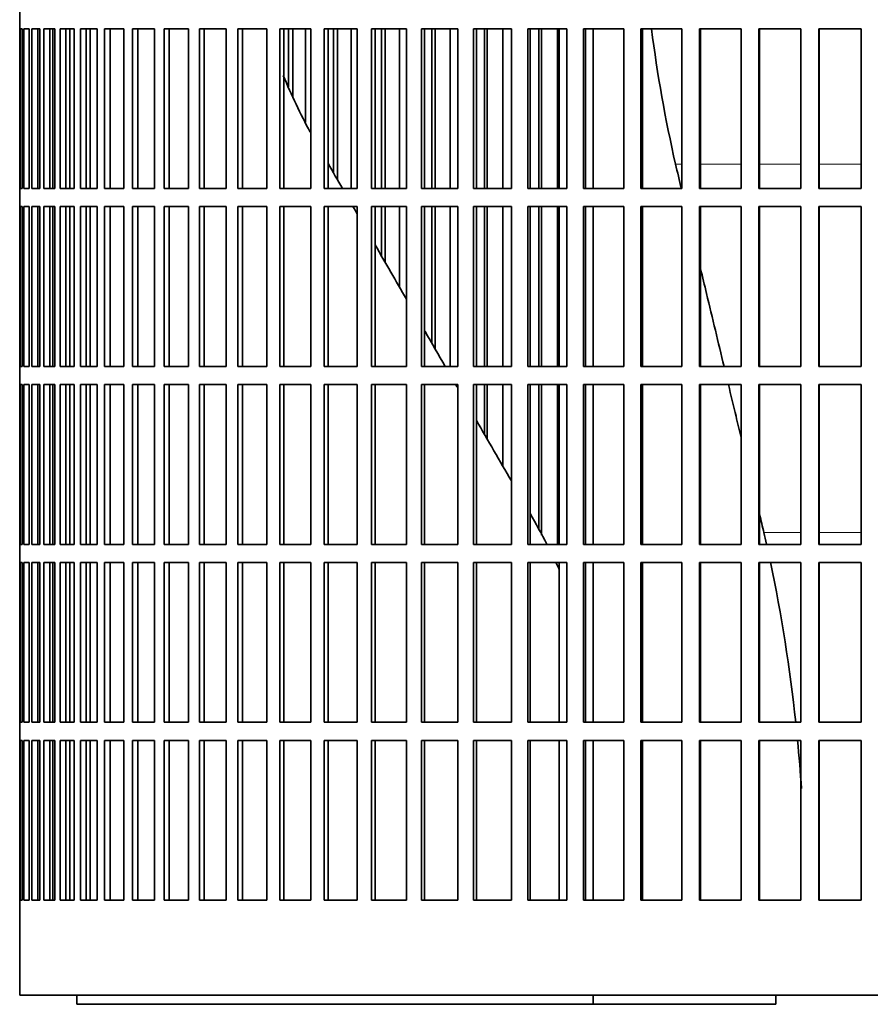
# Model space of a CAD drawing. Header units: millimetres. Extents: x 402 to 1276, y -1884 to 1700.
# Tile 15 of 23: x 899 to 1040, y -263 to -100. Entities that reach past the tile are written whole.
import ezdxf

# ---------------------------------------------------------------- set-up
doc = ezdxf.new("R2010")
doc.units = ezdxf.units.MM
doc.layers.add('VSI344-454_FILTR', color=7, linetype='Continuous')
doc.layers.add('VSI344-454_SUPPO', color=7, linetype='Continuous')

# ---------------------------------------------------------------- blocks, each defined once
blk = doc.blocks.new('SE3')
at = {"layer": 'VSI344-454_FILTR', "color": 7, "linetype": 'Continuous', "lineweight": 35}
for p, q in [((899.37, -98.18), (899.37, -101.18)), ((899.37, -101.18), (899.37, -101.18)), ((899.37, -127.68), (899.37, -101.18)), ((899.42, -127.68), (899.42, -101.18)), ((899.42, -101.18), (899.79, -101.18)), ((899.79, -127.68), (899.79, -101.18)), ((900.05, -127.68), (900.05, -101.18)), ((900.05, -101.18), (900.91, -101.18)), ((900.91, -127.68), (900.91, -101.18)), ((901.37, -127.68), (901.37, -101.18)), ((901.37, -101.18), (902.72, -101.18)), ((902.36, -127.68), (902.36, -101.18)), ((902.71, -127.68), (902.71, -101.18)), ((902.72, -127.68), (902.72, -101.18)), ((903.39, -127.68), (903.39, -101.18)), ((903.39, -101.18), (905.21, -101.18)), ((904.35, -127.68), (904.35, -101.18)), ((904.85, -127.68), (904.85, -101.18)), ((905.21, -127.68), (905.21, -101.18)), ((906.08, -127.68), (906.08, -101.18)), ((906.08, -101.18), (908.37, -101.18)), ((907.03, -127.68), (907.03, -101.18)), ((907.66, -127.68), (907.66, -101.18)), ((908.37, -127.68), (908.37, -101.18)), ((909.44, -127.68), (909.44, -101.18)), ((909.44, -101.18), (912.19, -101.18)), ((910.36, -127.68), (910.36, -101.18)), ((912.19, -127.68), (912.19, -101.18)), ((913.45, -127.68), (913.45, -101.18)), ((913.45, -101.18), (916.64, -101.18)), ((914.34, -127.68), (914.34, -101.18)), ((916.64, -127.68), (916.64, -101.18)), ((918.09, -127.68), (918.09, -101.18)), ((918.09, -101.18), (921.71, -101.18)), ((918.95, -127.68), (918.95, -101.18)), ((921.71, -127.68), (921.71, -101.18)), ((923.34, -127.68), (923.34, -101.18)), ((923.34, -101.18), (927.37, -101.18)), ((924.16, -127.68), (924.16, -101.18)), ((927.37, -127.68), (927.37, -101.18)), ((929.17, -127.68), (929.17, -101.18)), ((929.17, -101.18), (933.59, -101.18)), ((929.94, -127.68), (929.94, -101.18)), ((933.59, -127.68), (933.59, -101.18)), ((935.55, -127.68), (935.55, -101.18)), ((935.55, -101.18), (940.35, -101.18)), ((936.28, -127.68), (936.28, -101.18)), ((940.35, -127.68), (940.35, -101.18)), ((942.46, -101.18), (947.6, -101.18)), ((942.46, -127.68), (942.46, -101.18)), ((943.14, -127.68), (943.14, -101.18)), ((943.91, -110.8), (943.91, -101.18)), ((944.62, -112.52), (944.62, -101.18)), ((946.75, -116.69), (946.75, -101.18)), ((947.6, -127.68), (947.6, -101.18)), ((949.85, -101.18), (955.32, -101.18)), ((949.85, -127.68), (949.85, -101.18)), ((950.48, -127.68), (950.48, -101.18)), ((951.4, -125.13), (951.4, -101.18)), ((952.06, -126.26), (952.06, -101.18)), ((954.32, -127.68), (954.32, -101.18)), ((955.32, -127.68), (955.32, -101.18)), ((957.7, -101.18), (963.46, -101.18)), ((957.7, -127.68), (957.7, -101.18)), ((958.28, -127.68), (958.28, -101.18)), ((959.34, -127.68), (959.34, -101.18)), ((959.94, -127.68), (959.94, -101.18)), ((962.33, -127.68), (962.33, -101.18)), ((963.46, -127.68), (963.46, -101.18)), ((965.97, -101.18), (972, -101.18)), ((965.97, -127.68), (965.97, -101.18)), ((966.48, -127.68), (966.48, -101.18)), ((967.68, -127.68), (967.68, -101.18)), ((968.23, -127.68), (968.23, -101.18)), ((970.73, -127.68), (970.73, -101.18)), ((972, -127.68), (972, -101.18)), ((974.6, -101.18), (980.87, -101.18)), ((974.6, -127.68), (974.6, -101.18)), ((975.06, -127.68), (975.06, -101.18)), ((976.39, -127.68), (976.39, -101.18)), ((976.88, -127.68), (976.88, -101.18)), ((979.47, -127.68), (979.47, -101.18)), ((980.87, -127.68), (980.87, -101.18)), ((983.58, -101.18), (990.05, -101.18)), ((983.58, -127.68), (983.58, -101.18)), ((983.97, -127.68), (983.97, -101.18)), ((985.43, -127.68), (985.43, -101.18)), ((985.85, -127.68), (985.85, -101.18)), ((988.53, -127.68), (988.53, -101.18)), ((990.05, -127.68), (990.05, -101.18)), ((992.84, -101.18), (999.49, -101.18)), ((992.84, -127.68), (992.84, -101.18)), ((993.16, -127.68), (993.16, -101.18)), ((999.49, -127.68), (999.49, -101.18)), ((1002.34, -101.18), (1009.13, -101.18)), ((1002.34, -127.68), (1002.34, -101.18)), ((1002.6, -127.68), (1002.6, -101.18)), ((1009.13, -127.68), (1009.13, -101.18)), ((1012.04, -101.18), (1018.95, -101.18)), ((1012.04, -127.68), (1012.04, -101.18)), ((1012.23, -127.68), (1012.23, -101.18)), ((1018.95, -127.68), (1018.95, -101.18)), ((1021.89, -101.18), (1028.87, -101.18)), ((1021.89, -127.68), (1021.89, -101.18)), ((1022.01, -127.68), (1022.01, -101.18)), ((1028.87, -127.68), (1028.87, -101.18)), ((1031.85, -101.18), (1038.87, -101.18)), ((1031.85, -127.68), (1031.85, -101.18)), ((1031.9, -127.68), (1031.9, -101.18)), ((1038.87, -127.68), (1038.87, -101.18)), ((899.37, -127.68), (899.37, -127.68)), ((899.37, -127.68), (899.37, -130.68)), ((899.42, -127.68), (899.79, -127.68)), ((900.05, -127.68), (900.91, -127.68)), ((901.37, -127.68), (902.72, -127.68)), ((903.39, -127.68), (905.21, -127.68)), ((906.08, -127.68), (908.37, -127.68)), ((909.44, -127.68), (912.19, -127.68)), ((913.45, -127.68), (916.64, -127.68)), ((918.09, -127.68), (921.71, -127.68)), ((923.34, -127.68), (927.37, -127.68)), ((929.17, -127.68), (933.59, -127.68)), ((935.55, -127.68), (940.35, -127.68)), ((942.46, -127.68), (947.6, -127.68)), ((949.85, -127.68), (955.32, -127.68)), ((957.7, -127.68), (963.46, -127.68)), ((965.97, -127.68), (972, -127.68)), ((974.6, -127.68), (980.87, -127.68)), ((983.58, -127.68), (990.05, -127.68)), ((992.84, -127.68), (999.49, -127.68)), ((1002.34, -127.68), (1009.13, -127.68)), ((1012.04, -127.68), (1018.95, -127.68)), ((1021.89, -127.68), (1028.87, -127.68)), ((1031.85, -127.68), (1038.87, -127.68)), ((899.37, -130.68), (899.37, -130.68)), ((899.37, -157.18), (899.37, -130.68)), ((899.42, -157.18), (899.42, -130.68)), ((899.42, -130.68), (899.79, -130.68)), ((899.79, -157.18), (899.79, -130.68)), ((900.05, -157.18), (900.05, -130.68)), ((900.05, -130.68), (900.91, -130.68)), ((900.91, -157.18), (900.91, -130.68)), ((901.37, -157.18), (901.37, -130.68)), ((901.37, -130.68), (902.72, -130.68)), ((902.36, -157.18), (902.36, -130.68)), ((902.71, -157.18), (902.71, -130.68)), ((902.72, -157.18), (902.72, -130.68)), ((903.39, -157.18), (903.39, -130.68)), ((903.39, -130.68), (905.21, -130.68)), ((904.35, -157.18), (904.35, -130.68)), ((904.85, -157.18), (904.85, -130.68)), ((905.21, -157.18), (905.21, -130.68)), ((906.08, -157.18), (906.08, -130.68)), ((906.08, -130.68), (908.37, -130.68)), ((907.03, -157.18), (907.03, -130.68)), ((907.66, -157.18), (907.66, -130.68)), ((908.37, -157.18), (908.37, -130.68)), ((909.44, -157.18), (909.44, -130.68)), ((909.44, -130.68), (912.19, -130.68)), ((910.36, -157.18), (910.36, -130.68)), ((912.19, -157.18), (912.19, -130.68)), ((913.45, -157.18), (913.45, -130.68)), ((913.45, -130.68), (916.64, -130.68)), ((914.34, -157.18), (914.34, -130.68)), ((916.64, -157.18), (916.64, -130.68)), ((918.09, -157.18), (918.09, -130.68)), ((918.09, -130.68), (921.71, -130.68)), ((918.95, -157.18), (918.95, -130.68)), ((921.71, -157.18), (921.71, -130.68)), ((923.34, -157.18), (923.34, -130.68)), ((923.34, -130.68), (927.37, -130.68)), ((924.16, -157.18), (924.16, -130.68)), ((927.37, -157.18), (927.37, -130.68)), ((929.17, -157.18), (929.17, -130.68)), ((929.17, -130.68), (933.59, -130.68)), ((929.94, -157.18), (929.94, -130.68)), ((933.59, -157.18), (933.59, -130.68)), ((935.55, -157.18), (935.55, -130.68)), ((935.55, -130.68), (940.35, -130.68)), ((936.28, -157.18), (936.28, -130.68)), ((940.35, -157.18), (940.35, -130.68)), ((942.46, -130.68), (947.6, -130.68)), ((942.46, -157.18), (942.46, -130.68)), ((943.14, -157.18), (943.14, -130.68)), ((947.6, -157.18), (947.6, -130.68)), ((949.85, -130.68), (955.32, -130.68)), ((949.85, -157.18), (949.85, -130.68)), ((950.48, -157.18), (950.48, -130.68)), ((955.32, -157.18), (955.32, -130.68)), ((957.7, -130.68), (963.46, -130.68)), ((957.7, -157.18), (957.7, -130.68)), ((958.28, -157.18), (958.28, -130.68)), ((959.34, -138.87), (959.34, -130.68)), ((959.94, -139.91), (959.94, -130.68)), ((962.33, -144.05), (962.33, -130.68)), ((963.46, -157.18), (963.46, -130.68)), ((965.97, -130.68), (972, -130.68)), ((965.97, -157.18), (965.97, -130.68)), ((966.48, -157.18), (966.48, -130.68)), ((967.68, -153.32), (967.68, -130.68)), ((968.23, -154.27), (968.23, -130.68)), ((970.73, -157.18), (970.73, -130.68)), ((972, -157.18), (972, -130.68)), ((974.6, -130.68), (980.87, -130.68)), ((974.6, -157.18), (974.6, -130.68)), ((975.06, -157.18), (975.06, -130.68)), ((976.39, -157.18), (976.39, -130.68)), ((976.88, -157.18), (976.88, -130.68)), ((979.47, -157.18), (979.47, -130.68)), ((980.87, -157.18), (980.87, -130.68)), ((983.58, -130.68), (990.05, -130.68)), ((983.58, -157.18), (983.58, -130.68)), ((983.97, -157.18), (983.97, -130.68)), ((985.43, -157.18), (985.43, -130.68)), ((985.85, -157.18), (985.85, -130.68)), ((988.53, -157.18), (988.53, -130.68)), ((990.05, -157.18), (990.05, -130.68)), ((992.84, -130.68), (999.49, -130.68)), ((992.84, -157.18), (992.84, -130.68)), ((993.16, -157.18), (993.16, -130.68)), ((999.49, -157.18), (999.49, -130.68)), ((1002.34, -130.68), (1009.13, -130.68)), ((1002.34, -157.18), (1002.34, -130.68)), ((1002.6, -157.18), (1002.6, -130.68)), ((1009.13, -157.18), (1009.13, -130.68)), ((1012.04, -130.68), (1018.95, -130.68)), ((1012.04, -157.18), (1012.04, -130.68)), ((1012.23, -157.18), (1012.23, -130.68)), ((1018.95, -157.18), (1018.95, -130.68)), ((1021.89, -130.68), (1028.87, -130.68)), ((1021.89, -157.18), (1021.89, -130.68)), ((1022.01, -157.18), (1022.01, -130.68)), ((1028.87, -157.18), (1028.87, -130.68)), ((1031.85, -130.68), (1038.87, -130.68)), ((1031.85, -157.18), (1031.85, -130.68)), ((1031.9, -157.18), (1031.9, -130.68)), ((1038.87, -157.18), (1038.87, -130.68)), ((899.37, -157.18), (899.37, -157.18)), ((899.37, -157.18), (899.37, -160.18)), ((899.42, -157.18), (899.79, -157.18)), ((900.05, -157.18), (900.91, -157.18)), ((901.37, -157.18), (902.72, -157.18)), ((903.39, -157.18), (905.21, -157.18)), ((906.08, -157.18), (908.37, -157.18)), ((909.44, -157.18), (912.19, -157.18)), ((913.45, -157.18), (916.64, -157.18)), ((918.09, -157.18), (921.71, -157.18)), ((923.34, -157.18), (927.37, -157.18)), ((929.17, -157.18), (933.59, -157.18)), ((935.55, -157.18), (940.35, -157.18)), ((942.46, -157.18), (947.6, -157.18)), ((949.85, -157.18), (955.32, -157.18)), ((957.7, -157.18), (963.46, -157.18)), ((965.97, -157.18), (972, -157.18)), ((974.6, -157.18), (980.87, -157.18)), ((983.58, -157.18), (990.05, -157.18)), ((992.84, -157.18), (999.49, -157.18)), ((1002.34, -157.18), (1009.13, -157.18)), ((1012.04, -157.18), (1018.95, -157.18)), ((1021.89, -157.18), (1028.87, -157.18)), ((1031.85, -157.18), (1038.87, -157.18)), ((899.37, -160.18), (899.37, -160.18)), ((899.37, -186.68), (899.37, -160.18)), ((899.42, -186.68), (899.42, -160.18)), ((899.42, -160.18), (899.79, -160.18)), ((899.79, -186.68), (899.79, -160.18)), ((900.05, -186.68), (900.05, -160.18)), ((900.05, -160.18), (900.91, -160.18)), ((900.91, -186.68), (900.91, -160.18)), ((901.37, -186.68), (901.37, -160.18)), ((901.37, -160.18), (902.72, -160.18)), ((902.36, -186.68), (902.36, -160.18)), ((902.71, -186.68), (902.71, -160.18)), ((902.72, -186.68), (902.72, -160.18)), ((903.39, -186.68), (903.39, -160.18)), ((903.39, -160.18), (905.21, -160.18)), ((904.35, -186.68), (904.35, -160.18)), ((904.85, -186.68), (904.85, -160.18)), ((905.21, -186.68), (905.21, -160.18)), ((906.08, -186.68), (906.08, -160.18)), ((906.08, -160.18), (908.37, -160.18)), ((907.03, -186.68), (907.03, -160.18)), ((907.66, -186.68), (907.66, -160.18)), ((908.37, -186.68), (908.37, -160.18)), ((909.44, -186.68), (909.44, -160.18)), ((909.44, -160.18), (912.19, -160.18)), ((910.36, -186.68), (910.36, -160.18)), ((912.19, -186.68), (912.19, -160.18)), ((913.45, -186.68), (913.45, -160.18)), ((913.45, -160.18), (916.64, -160.18)), ((914.34, -186.68), (914.34, -160.18)), ((916.64, -186.68), (916.64, -160.18)), ((918.09, -186.68), (918.09, -160.18)), ((918.09, -160.18), (921.71, -160.18)), ((918.95, -186.68), (918.95, -160.18)), ((921.71, -186.68), (921.71, -160.18)), ((923.34, -186.68), (923.34, -160.18)), ((923.34, -160.18), (927.37, -160.18)), ((924.16, -186.68), (924.16, -160.18)), ((927.37, -186.68), (927.37, -160.18)), ((929.17, -186.68), (929.17, -160.18)), ((929.17, -160.18), (933.59, -160.18)), ((929.94, -186.68), (929.94, -160.18)), ((933.59, -186.68), (933.59, -160.18)), ((935.55, -186.68), (935.55, -160.18)), ((935.55, -160.18), (940.35, -160.18)), ((936.28, -186.68), (936.28, -160.18)), ((940.35, -186.68), (940.35, -160.18)), ((942.46, -160.18), (947.6, -160.18)), ((942.46, -186.68), (942.46, -160.18)), ((943.14, -186.68), (943.14, -160.18)), ((947.6, -186.68), (947.6, -160.18)), ((949.85, -160.18), (955.32, -160.18)), ((949.85, -186.68), (949.85, -160.18)), ((950.48, -186.68), (950.48, -160.18)), ((955.32, -186.68), (955.32, -160.18)), ((957.7, -160.18), (963.46, -160.18)), ((957.7, -186.68), (957.7, -160.18)), ((958.28, -186.68), (958.28, -160.18)), ((963.46, -186.68), (963.46, -160.18)), ((965.97, -160.18), (972, -160.18)), ((965.97, -186.68), (965.97, -160.18)), ((966.48, -186.68), (966.48, -160.18)), ((972, -186.68), (972, -160.18)), ((974.6, -160.18), (980.87, -160.18)), ((974.6, -186.68), (974.6, -160.18)), ((975.06, -186.68), (975.06, -160.18)), ((976.39, -168.41), (976.39, -160.18)), ((976.88, -169.25), (976.88, -160.18)), ((979.47, -173.74), (979.47, -160.18)), ((980.87, -186.68), (980.87, -160.18)), ((983.58, -160.18), (990.05, -160.18)), ((983.58, -186.68), (983.58, -160.18)), ((983.97, -186.68), (983.97, -160.18)), ((985.43, -184.34), (985.43, -160.18)), ((985.85, -185.15), (985.85, -160.18)), ((988.53, -186.68), (988.53, -160.18)), ((990.05, -186.68), (990.05, -160.18)), ((992.84, -160.18), (999.49, -160.18)), ((992.84, -186.68), (992.84, -160.18)), ((993.16, -186.68), (993.16, -160.18)), ((999.49, -186.68), (999.49, -160.18)), ((1002.34, -160.18), (1009.13, -160.18)), ((1002.34, -186.68), (1002.34, -160.18)), ((1002.6, -186.68), (1002.6, -160.18)), ((1009.13, -186.68), (1009.13, -160.18)), ((1012.04, -160.18), (1018.95, -160.18)), ((1012.04, -186.68), (1012.04, -160.18)), ((1012.23, -186.68), (1012.23, -160.18)), ((1018.95, -186.68), (1018.95, -160.18)), ((1021.89, -160.18), (1028.87, -160.18)), ((1021.89, -186.68), (1021.89, -160.18)), ((1022.01, -186.68), (1022.01, -160.18)), ((1028.87, -186.68), (1028.87, -160.18)), ((1031.85, -160.18), (1038.87, -160.18)), ((1031.85, -186.68), (1031.85, -160.18)), ((1031.9, -186.68), (1031.9, -160.18)), ((1038.87, -186.68), (1038.87, -160.18)), ((899.37, -186.68), (899.37, -186.68)), ((899.37, -186.68), (899.37, -189.68)), ((899.42, -186.68), (899.79, -186.68)), ((900.05, -186.68), (900.91, -186.68)), ((901.37, -186.68), (902.72, -186.68)), ((903.39, -186.68), (905.21, -186.68)), ((906.08, -186.68), (908.37, -186.68)), ((909.44, -186.68), (912.19, -186.68)), ((913.45, -186.68), (916.64, -186.68)), ((918.09, -186.68), (921.71, -186.68)), ((923.34, -186.68), (927.37, -186.68)), ((929.17, -186.68), (933.59, -186.68)), ((935.55, -186.68), (940.35, -186.68)), ((942.46, -186.68), (947.6, -186.68)), ((949.85, -186.68), (955.32, -186.68)), ((957.7, -186.68), (963.46, -186.68)), ((965.97, -186.68), (972, -186.68)), ((974.6, -186.68), (980.87, -186.68)), ((983.58, -186.68), (990.05, -186.68)), ((992.84, -186.68), (999.49, -186.68)), ((1002.34, -186.68), (1009.13, -186.68)), ((1012.04, -186.68), (1018.95, -186.68)), ((1021.89, -186.68), (1028.87, -186.68)), ((1031.85, -186.68), (1038.87, -186.68)), ((899.37, -189.68), (899.37, -189.68)), ((899.37, -216.18), (899.37, -189.68)), ((899.42, -216.18), (899.42, -189.68)), ((899.42, -189.68), (899.79, -189.68)), ((899.79, -216.18), (899.79, -189.68)), ((900.05, -216.18), (900.05, -189.68)), ((900.05, -189.68), (900.91, -189.68)), ((900.91, -216.18), (900.91, -189.68)), ((901.37, -216.18), (901.37, -189.68)), ((901.37, -189.68), (902.72, -189.68)), ((902.36, -216.18), (902.36, -189.68)), ((902.71, -216.18), (902.71, -189.68)), ((902.72, -216.18), (902.72, -189.68)), ((903.39, -216.18), (903.39, -189.68)), ((903.39, -189.68), (905.21, -189.68)), ((904.35, -216.18), (904.35, -189.68)), ((904.85, -216.18), (904.85, -189.68)), ((905.21, -216.18), (905.21, -189.68)), ((906.08, -216.18), (906.08, -189.68)), ((906.08, -189.68), (908.37, -189.68)), ((907.03, -216.18), (907.03, -189.68)), ((907.66, -216.18), (907.66, -189.68)), ((908.37, -216.18), (908.37, -189.68)), ((909.44, -216.18), (909.44, -189.68)), ((909.44, -189.68), (912.19, -189.68)), ((910.36, -216.18), (910.36, -189.68)), ((912.19, -216.18), (912.19, -189.68)), ((913.45, -216.18), (913.45, -189.68)), ((913.45, -189.68), (916.64, -189.68)), ((914.34, -216.18), (914.34, -189.68)), ((916.64, -216.18), (916.64, -189.68)), ((918.09, -216.18), (918.09, -189.68)), ((918.09, -189.68), (921.71, -189.68)), ((918.95, -216.18), (918.95, -189.68)), ((921.71, -216.18), (921.71, -189.68)), ((923.34, -216.18), (923.34, -189.68)), ((923.34, -189.68), (927.37, -189.68)), ((924.16, -216.18), (924.16, -189.68)), ((927.37, -216.18), (927.37, -189.68)), ((929.17, -216.18), (929.17, -189.68)), ((929.17, -189.68), (933.59, -189.68)), ((929.94, -216.18), (929.94, -189.68)), ((933.59, -216.18), (933.59, -189.68)), ((935.55, -216.18), (935.55, -189.68)), ((935.55, -189.68), (940.35, -189.68)), ((936.28, -216.18), (936.28, -189.68)), ((940.35, -216.18), (940.35, -189.68)), ((942.46, -189.68), (947.6, -189.68)), ((942.46, -216.18), (942.46, -189.68)), ((943.14, -216.18), (943.14, -189.68)), ((947.6, -216.18), (947.6, -189.68)), ((949.85, -189.68), (955.32, -189.68)), ((949.85, -216.18), (949.85, -189.68)), ((950.48, -216.18), (950.48, -189.68)), ((955.32, -216.18), (955.32, -189.68)), ((957.7, -189.68), (963.46, -189.68)), ((957.7, -216.18), (957.7, -189.68)), ((958.28, -216.18), (958.28, -189.68)), ((963.46, -216.18), (963.46, -189.68)), ((965.97, -189.68), (972, -189.68)), ((965.97, -216.18), (965.97, -189.68)), ((966.48, -216.18), (966.48, -189.68)), ((972, -216.18), (972, -189.68)), ((974.6, -189.68), (980.87, -189.68)), ((974.6, -216.18), (974.6, -189.68)), ((975.06, -216.18), (975.06, -189.68)), ((980.87, -216.18), (980.87, -189.68)), ((983.58, -189.68), (990.05, -189.68)), ((983.58, -216.18), (983.58, -189.68)), ((983.97, -216.18), (983.97, -189.68)), ((990.05, -216.18), (990.05, -189.68)), ((992.84, -189.68), (999.49, -189.68)), ((992.84, -216.18), (992.84, -189.68)), ((993.16, -216.18), (993.16, -189.68)), ((999.49, -216.18), (999.49, -189.68)), ((1002.34, -189.68), (1009.13, -189.68)), ((1002.34, -216.18), (1002.34, -189.68)), ((1002.6, -216.18), (1002.6, -189.68)), ((1009.13, -216.18), (1009.13, -189.68)), ((1012.04, -189.68), (1018.95, -189.68)), ((1012.04, -216.18), (1012.04, -189.68)), ((1012.23, -216.18), (1012.23, -189.68)), ((1018.95, -216.18), (1018.95, -189.68)), ((1021.89, -189.68), (1028.87, -189.68)), ((1021.89, -216.18), (1021.89, -189.68)), ((1022.01, -216.18), (1022.01, -189.68)), ((1028.87, -216.18), (1028.87, -189.68)), ((1031.85, -189.68), (1038.87, -189.68)), ((1031.85, -216.18), (1031.85, -189.68)), ((1031.9, -216.18), (1031.9, -189.68)), ((1038.87, -216.18), (1038.87, -189.68)), ((899.37, -216.18), (899.37, -216.18)), ((899.37, -216.18), (899.37, -219.18)), ((899.42, -216.18), (899.79, -216.18)), ((900.05, -216.18), (900.91, -216.18)), ((901.37, -216.18), (902.72, -216.18)), ((903.39, -216.18), (905.21, -216.18)), ((906.08, -216.18), (908.37, -216.18)), ((909.44, -216.18), (912.19, -216.18)), ((913.45, -216.18), (916.64, -216.18)), ((918.09, -216.18), (921.71, -216.18)), ((923.34, -216.18), (927.37, -216.18)), ((929.17, -216.18), (933.59, -216.18)), ((935.55, -216.18), (940.35, -216.18)), ((942.46, -216.18), (947.6, -216.18)), ((949.85, -216.18), (955.32, -216.18)), ((957.7, -216.18), (963.46, -216.18)), ((965.97, -216.18), (972, -216.18)), ((974.6, -216.18), (980.87, -216.18)), ((983.58, -216.18), (990.05, -216.18)), ((992.84, -216.18), (999.49, -216.18)), ((1002.34, -216.18), (1009.13, -216.18)), ((1012.04, -216.18), (1018.95, -216.18)), ((1021.89, -216.18), (1028.87, -216.18)), ((1031.85, -216.18), (1038.87, -216.18)), ((899.37, -219.18), (899.37, -219.18)), ((899.37, -245.68), (899.37, -219.18)), ((899.42, -245.68), (899.42, -219.18)), ((899.42, -219.18), (899.79, -219.18)), ((899.79, -245.68), (899.79, -219.18)), ((900.05, -245.68), (900.05, -219.18)), ((900.05, -219.18), (900.91, -219.18)), ((900.91, -245.68), (900.91, -219.18)), ((901.37, -245.68), (901.37, -219.18)), ((901.37, -219.18), (902.72, -219.18)), ((902.36, -245.68), (902.36, -219.18)), ((902.71, -245.68), (902.71, -219.18)), ((902.72, -245.68), (902.72, -219.18)), ((903.39, -245.68), (903.39, -219.18)), ((903.39, -219.18), (905.21, -219.18)), ((904.35, -245.68), (904.35, -219.18)), ((904.85, -245.68), (904.85, -219.18)), ((905.21, -245.68), (905.21, -219.18)), ((906.08, -245.68), (906.08, -219.18)), ((906.08, -219.18), (908.37, -219.18)), ((907.03, -245.68), (907.03, -219.18)), ((907.66, -245.68), (907.66, -219.18)), ((908.37, -245.68), (908.37, -219.18)), ((909.44, -245.68), (909.44, -219.18)), ((909.44, -219.18), (912.19, -219.18)), ((910.36, -245.68), (910.36, -219.18)), ((912.19, -245.68), (912.19, -219.18)), ((913.45, -245.68), (913.45, -219.18)), ((913.45, -219.18), (916.64, -219.18)), ((914.34, -245.68), (914.34, -219.18)), ((916.64, -245.68), (916.64, -219.18)), ((918.09, -245.68), (918.09, -219.18)), ((918.09, -219.18), (921.71, -219.18)), ((918.95, -245.68), (918.95, -219.18)), ((921.71, -245.68), (921.71, -219.18)), ((923.34, -245.68), (923.34, -219.18)), ((923.34, -219.18), (927.37, -219.18)), ((924.16, -245.68), (924.16, -219.18)), ((927.37, -245.68), (927.37, -219.18)), ((929.17, -245.68), (929.17, -219.18)), ((929.17, -219.18), (933.59, -219.18)), ((929.94, -245.68), (929.94, -219.18)), ((933.59, -245.68), (933.59, -219.18)), ((935.55, -245.68), (935.55, -219.18)), ((935.55, -219.18), (940.35, -219.18)), ((936.28, -245.68), (936.28, -219.18)), ((940.35, -245.68), (940.35, -219.18)), ((942.46, -245.68), (942.46, -219.18)), ((942.46, -219.18), (947.6, -219.18)), ((943.14, -245.68), (943.14, -219.18)), ((947.6, -245.68), (947.6, -219.18)), ((949.85, -219.18), (955.32, -219.18)), ((949.85, -245.68), (949.85, -219.18)), ((950.48, -245.68), (950.48, -219.18)), ((955.32, -245.68), (955.32, -219.18)), ((957.7, -219.18), (963.46, -219.18)), ((957.7, -245.68), (957.7, -219.18)), ((958.28, -245.68), (958.28, -219.18)), ((963.46, -245.68), (963.46, -219.18)), ((965.97, -219.18), (972, -219.18)), ((965.97, -245.68), (965.97, -219.18)), ((966.48, -245.68), (966.48, -219.18)), ((972, -245.68), (972, -219.18)), ((974.6, -219.18), (980.87, -219.18)), ((974.6, -245.68), (974.6, -219.18)), ((975.06, -245.68), (975.06, -219.18)), ((980.87, -245.68), (980.87, -219.18)), ((983.58, -219.18), (990.05, -219.18)), ((983.58, -245.68), (983.58, -219.18)), ((983.97, -245.68), (983.97, -219.18)), ((990.05, -245.68), (990.05, -219.18)), ((992.84, -219.18), (999.49, -219.18)), ((992.84, -245.68), (992.84, -219.18)), ((993.16, -245.68), (993.16, -219.18)), ((999.49, -245.68), (999.49, -219.18)), ((1002.34, -219.18), (1009.13, -219.18)), ((1002.34, -245.68), (1002.34, -219.18)), ((1002.6, -245.68), (1002.6, -219.18)), ((1009.13, -245.68), (1009.13, -219.18)), ((1012.04, -219.18), (1018.95, -219.18)), ((1012.04, -245.68), (1012.04, -219.18)), ((1012.23, -245.68), (1012.23, -219.18)), ((1018.95, -245.68), (1018.95, -219.18)), ((1021.89, -219.18), (1028.87, -219.18)), ((1021.89, -245.68), (1021.89, -219.18)), ((1022.01, -245.68), (1022.01, -219.18)), ((1028.87, -245.68), (1028.87, -219.18)), ((1031.85, -219.18), (1038.87, -219.18)), ((1031.85, -245.68), (1031.85, -219.18)), ((1031.9, -245.68), (1031.9, -219.18)), ((1038.87, -245.68), (1038.87, -219.18)), ((899.37, -245.68), (899.37, -245.68)), ((899.37, -245.68), (899.37, -261.43)), ((899.42, -245.68), (899.79, -245.68)), ((900.05, -245.68), (900.91, -245.68)), ((901.37, -245.68), (902.72, -245.68)), ((903.39, -245.68), (905.21, -245.68)), ((906.08, -245.68), (908.37, -245.68)), ((909.44, -245.68), (912.19, -245.68)), ((913.45, -245.68), (916.64, -245.68)), ((918.09, -245.68), (921.71, -245.68)), ((923.34, -245.68), (927.37, -245.68)), ((929.17, -245.68), (933.59, -245.68)), ((935.55, -245.68), (940.35, -245.68)), ((942.46, -245.68), (947.6, -245.68)), ((949.85, -245.68), (955.32, -245.68)), ((957.7, -245.68), (963.46, -245.68)), ((965.97, -245.68), (972, -245.68)), ((974.6, -245.68), (980.87, -245.68)), ((983.58, -245.68), (990.05, -245.68)), ((992.84, -245.68), (999.49, -245.68)), ((1002.34, -245.68), (1009.13, -245.68)), ((1012.04, -245.68), (1018.95, -245.68)), ((1021.89, -245.68), (1028.87, -245.68)), ((1031.85, -245.68), (1038.87, -245.68)), ((899.37, -261.43), (1178.18, -261.43))]:
    blk.add_line(p, q, dxfattribs=at)
at = {"layer": 'VSI344-454_SUPPO', "color": 7, "linetype": 'Continuous', "lineweight": 35}
for p, q in [((911.02, -127.68), (911.02, -101.18)), ((988.8, -127.68), (988.8, -101.18)), ((994.4, -127.68), (994.4, -101.18)), ((911.02, -157.18), (911.02, -130.68)), ((988.8, -157.18), (988.8, -130.68)), ((994.4, -157.18), (994.4, -130.68)), ((911.02, -186.68), (911.02, -160.18)), ((988.8, -186.68), (988.8, -160.18)), ((994.4, -186.68), (994.4, -160.18)), ((911.02, -216.18), (911.02, -189.68)), ((988.8, -216.18), (988.8, -189.68)), ((994.4, -216.18), (994.4, -189.68)), ((911.02, -245.68), (911.02, -219.18)), ((988.8, -245.68), (988.8, -219.18)), ((994.4, -245.68), (994.4, -219.18)), ((908.86, -262.93), (908.86, -261.43)), ((994.4, -262.93), (994.4, -261.43)), ((1024.7, -261.43), (1024.7, -262.93)), ((908.86, -262.93), (994.4, -262.93)), ((994.4, -262.93), (1024.7, -262.93))]:
    blk.add_line(p, q, dxfattribs=at)
at = {"layer": 'VSI344-454_SUPPO', "color": 4, "linetype": 'Continuous', "lineweight": 9}
for p, q in [((1008.07, -123.62), (1009.13, -123.62)), ((1012.23, -123.62), (1018.95, -123.62)), ((1022.01, -123.62), (1028.87, -123.62)), ((1031.9, -123.62), (1038.87, -123.62)), ((1028.87, -184.72), (1022.73, -184.72)), ((1038.87, -184.72), (1031.9, -184.72))]:
    blk.add_line(p, q, dxfattribs=at)
at = {"layer": 'VSI344-454_SUPPO', "color": 7, "linetype": 'Continuous', "lineweight": 35}
for centre, radius, start, end in [((1233.71, -72.01), 231.46, 187.2476, 192.8853), ((1035.28, -70.85), 99.78, 202.4488, 208.4347), ((871.61, -245.91), 129.49, 27.2455, 29.8039), ((761.74, -244.64), 267.78, 12.5102, 12.9312), ((871.61, -245.91), 129.49, 25.1747, 25.7473), ((761.74, -244.64), 267.78, 6.1066, 11.8568), ((761.74, -244.64), 267.78, 3.7428, 5.4637)]:
    blk.add_arc(centre, radius, start, end, dxfattribs=at)
for points in [[(952.88, -127.68), (952.08, -126.3), (951.28, -124.91), (950.48, -123.53)], [(1009.05, -127.68), (1008.72, -126.33), (1008.4, -124.98), (1008.07, -123.62)], [(955.32, -131.91), (955.08, -131.5), (954.85, -131.09), (954.61, -130.68)], [(963.46, -146.01), (961.74, -143.03), (960.01, -140.03), (958.28, -137.03)], [(972, -160.79), (971.88, -160.59), (971.76, -160.38), (971.64, -160.18)], [(980.87, -176.17), (978.94, -172.83), (977, -169.47), (975.06, -166.1)], [(983.98, -181.54), (983.97, -181.54), (983.97, -181.53), (983.97, -181.53)], [(1022.73, -184.72), (1022.49, -183.74), (1022.25, -182.75), (1022.01, -181.75)]]:
    blk.add_open_spline(points, degree=3, dxfattribs=at)
for points, knots in [([(1016.12, -157.18), (1015.17, -153.21), (1013.88, -147.83), (1012.56, -142.35), (1012.23, -140.97)], [0.4707547, 0.4707547, 0.4707547, 0.4707547, 0.6666667, 0.7318485, 0.7318485, 0.7318485, 0.7318485]), ([(969.91, -157.18), (968.8, -155.26), (967.66, -153.28), (966.51, -151.29), (966.48, -151.24)], [0.40504609, 0.40504609, 0.40504609, 0.40504609, 0.5, 0.5025164, 0.5025164, 0.5025164, 0.5025164]), ([(1018.95, -168.97), (1018.67, -167.8), (1017.97, -164.89), (1017.26, -161.95), (1016.84, -160.18)], [0.2737146, 0.2737146, 0.2737146, 0.2737146, 0.3333333, 0.4212192, 0.4212192, 0.4212192, 0.4212192])]:
    blk.add_open_spline(points, degree=3, knots=knots, dxfattribs=at)

msp = doc.modelspace()

# ---------------------------------------------------------------- block references
msp.add_blockref('SE3', (0, 0))

doc.saveas('drawing.dxf')
